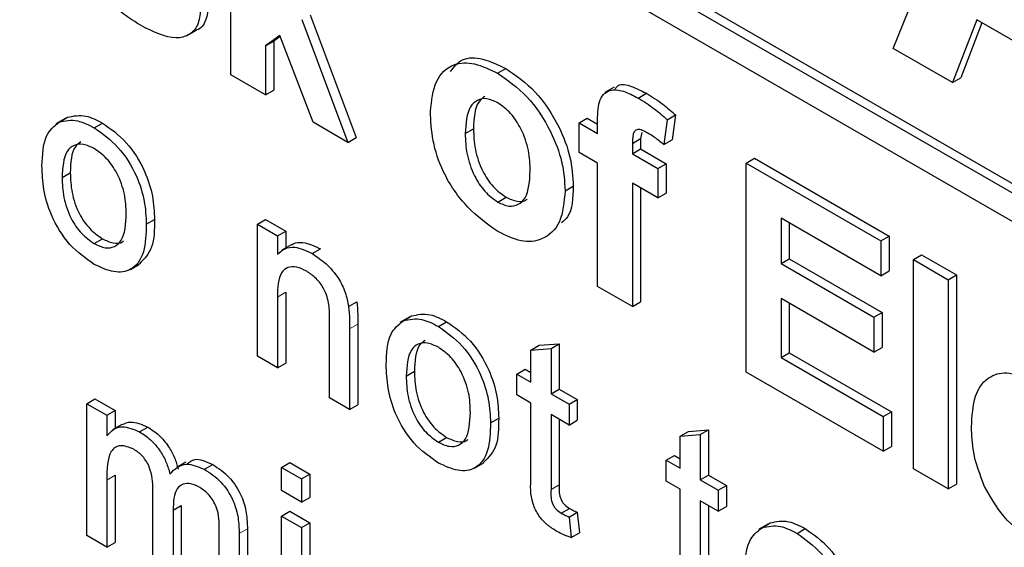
# Paper-space layout 'Blatt2' of a CAD drawing. Header units: millimetres. Extents: x 5 to 418, y 2 to 292.
# Tile 14 of 73: x 106.79 to 109.61, y 186.87 to 188.38. Entities that reach past the tile are written whole.
import ezdxf

# ---------------------------------------------------------------- set-up
doc = ezdxf.new("R2010")
doc.units = ezdxf.units.MM

psp = doc.layouts.new('Blatt2')

# ---------------------------------------------------------------- linework, layer by layer
at = {"color": 7, "linetype": 'Continuous', "lineweight": 25}
for p, q in [((105.9673, 190.0312), (114.8769, 184.8878)), ((105.9438, 190.0176), (114.8769, 184.8606)), ((114.8769, 184.779), (105.9438, 189.9359)), ((109.2936, 188.3013), (109.6055, 189.0739)), ((107.3967, 188.226), (107.3967, 188.8248)), ((107.6241, 188.3972), (107.7559, 188.0458)), ((107.6006, 188.3836), (107.7324, 188.0322)), ((109.5324, 188.3833), (109.4629, 188.2036)), ((109.5474, 188.3747), (109.4864, 188.2172)), ((109.8491, 188.2005), (109.5324, 188.3833)), ((107.2726, 188.3384), (107.2992, 188.3537)), ((107.5375, 188.3382), (107.4964, 188.3086)), ((107.5385, 188.3356), (107.5199, 188.3222)), ((107.6327, 188.0898), (107.5375, 188.3382)), ((107.4964, 188.3086), (107.5199, 188.3222)), ((107.4964, 188.3086), (107.4964, 188.1685)), ((107.5199, 188.3222), (107.5199, 188.1821)), ((109.4629, 188.2036), (109.2936, 188.3013)), ((107.4964, 188.1685), (107.3967, 188.226)), ((108.1609, 188.2301), (108.1844, 188.2437)), ((109.4629, 188.2036), (109.4864, 188.2172)), ((107.4964, 188.1685), (107.5199, 188.1821)), ((108.4947, 188.1903), (108.4681, 188.175)), ((108.5631, 188.1592), (108.5866, 188.1728)), ((108.6465, 188.097), (108.6701, 188.1106)), ((108.6701, 188.1106), (108.6601, 188.0394)), ((106.9226, 188.1002), (106.8961, 188.0849)), ((106.9058, 188.0903), (106.9294, 188.1039)), ((107.0061, 188.074), (107.0296, 188.0876)), ((107.7324, 188.0322), (107.6327, 188.0898)), ((108.3939, 188.088), (108.4174, 188.1016)), ((108.3939, 188.088), (108.447, 188.0572)), ((108.3939, 188.0035), (108.3939, 188.088)), ((108.4174, 188.1016), (108.447, 188.0845)), ((108.447, 188.0572), (108.447, 188.0888)), ((108.6465, 188.097), (108.6365, 188.0258)), ((108.0681, 188.0572), (108.0917, 188.0708)), ((108.5732, 188.0601), (108.5703, 188.043)), ((107.7324, 188.0322), (107.7559, 188.0458)), ((108.5468, 188.0294), (108.5703, 188.043)), ((108.5468, 188.0294), (108.5468, 187.9997)), ((108.5703, 188.043), (108.5703, 188.0133)), ((108.6365, 188.0258), (108.6601, 188.0394)), ((108.447, 187.9728), (108.3939, 188.0035)), ((108.5468, 187.9997), (108.5703, 188.0133)), ((108.5468, 187.9997), (108.6199, 187.9575)), ((108.5703, 188.0133), (108.6435, 187.9711)), ((108.447, 187.6197), (108.447, 187.9728)), ((108.6199, 187.9575), (108.6435, 187.9711)), ((108.6435, 187.9711), (108.6435, 187.8866)), ((108.8725, 187.9728), (108.8961, 187.9865)), ((108.8725, 187.374), (108.8725, 187.9728)), ((108.8725, 187.9728), (109.2581, 187.7503)), ((108.8961, 187.9865), (109.2817, 187.7639)), ((106.914, 187.9317), (106.9376, 187.9453)), ((108.6199, 187.9575), (108.6199, 187.873)), ((108.6199, 187.873), (108.5468, 187.9152)), ((108.5468, 187.9152), (108.5468, 187.5621)), ((108.354, 187.8934), (108.3775, 187.907)), ((108.5703, 187.9016), (108.5703, 187.5757)), ((108.6199, 187.873), (108.6435, 187.8866)), ((108.1614, 187.8613), (108.185, 187.8749)), ((107.1552, 187.7976), (107.1787, 187.8112)), ((107.4732, 187.7976), (107.4968, 187.8113)), ((107.4968, 187.8113), (107.5542, 187.7781)), ((109.2581, 187.6505), (108.9722, 187.8155)), ((108.9722, 187.8155), (108.9722, 187.685)), ((108.9958, 187.8019), (108.9958, 187.6986)), ((107.4732, 187.4197), (107.4732, 187.7976)), ((107.4732, 187.7976), (107.5306, 187.7645)), ((107.5306, 187.7645), (107.5542, 187.7781)), ((107.5542, 187.7781), (107.5542, 187.7294)), ((107.0061, 187.7425), (107.0296, 187.7561)), ((107.5306, 187.7645), (107.5306, 187.7118)), ((109.2581, 187.7503), (109.2817, 187.7639)), ((109.2581, 187.7503), (109.2581, 187.6505)), ((109.2817, 187.7639), (109.2817, 187.6641)), ((107.5699, 187.7384), (107.5433, 187.7231)), ((107.6303, 187.7136), (107.6539, 187.7272)), ((108.9722, 187.685), (108.9958, 187.6986)), ((108.9958, 187.6986), (109.2617, 187.5451)), ((109.3512, 187.6965), (109.3747, 187.7101)), ((109.3512, 187.0977), (109.3512, 187.6965)), ((109.3512, 187.6965), (109.4509, 187.639)), ((109.3747, 187.7101), (109.4745, 187.6526)), ((107.1096, 187.6683), (107.1361, 187.6836)), ((108.9722, 187.685), (109.2382, 187.5315)), ((109.2581, 187.6505), (109.2817, 187.6641)), ((109.4509, 187.639), (109.4745, 187.6526)), ((109.4509, 187.639), (109.4509, 187.0402)), ((109.4745, 187.6526), (109.4745, 187.0538)), ((107.5542, 187.6028), (107.5542, 187.4002)), ((108.5468, 187.5621), (108.447, 187.6197)), ((107.5306, 187.5892), (107.5306, 187.3866)), ((107.7344, 187.5621), (107.7579, 187.5758)), ((108.5468, 187.5621), (108.5703, 187.5757)), ((109.2382, 187.4317), (108.9722, 187.5852)), ((108.9722, 187.5852), (108.9722, 187.4163)), ((108.9958, 187.5716), (108.9958, 187.4299)), ((107.6799, 187.3004), (107.6799, 187.526)), ((107.9078, 187.5315), (107.8813, 187.5162)), ((107.8911, 187.5215), (107.9147, 187.5351)), ((107.9913, 187.5052), (108.0149, 187.5188)), ((109.2382, 187.5315), (109.2617, 187.5451)), ((109.2382, 187.5315), (109.2382, 187.4317)), ((109.2617, 187.5451), (109.2617, 187.4453)), ((107.7373, 187.4985), (107.7373, 187.2673)), ((107.7609, 187.5121), (107.7609, 187.2809)), ((108.2564, 187.4375), (108.2799, 187.4511)), ((108.2564, 187.4375), (108.3138, 187.4421)), ((108.2564, 187.3456), (108.2564, 187.4375)), ((108.2799, 187.4511), (108.3373, 187.4557)), ((108.3138, 187.4421), (108.3373, 187.4557)), ((108.3138, 187.4421), (108.3138, 187.3124)), ((108.3373, 187.4557), (108.3373, 187.326)), ((109.2382, 187.4317), (109.2617, 187.4453)), ((107.5306, 187.3866), (107.4732, 187.4197)), ((108.9722, 187.4163), (108.9958, 187.4299)), ((108.9722, 187.4163), (109.2647, 187.2474)), ((108.9958, 187.4299), (109.2883, 187.261)), ((107.5306, 187.3866), (107.5542, 187.4002)), ((107.8992, 187.363), (107.9228, 187.3766)), ((108.2162, 187.3688), (108.2397, 187.3824)), ((108.2397, 187.3824), (108.2564, 187.3728)), ((108.2162, 187.3091), (108.2162, 187.3688)), ((108.2162, 187.3688), (108.2564, 187.3456)), ((109.2647, 187.1476), (108.8725, 187.374)), ((108.3138, 187.3124), (108.3373, 187.326)), ((108.3373, 187.326), (108.389, 187.2962)), ((106.9848, 187.284), (107.0083, 187.2976)), ((107.0083, 187.2976), (107.0658, 187.2645)), ((107.7373, 187.2673), (107.6799, 187.3004)), ((108.2564, 187.2859), (108.2162, 187.3091)), ((108.3138, 187.3124), (108.3655, 187.2826)), ((108.3655, 187.2826), (108.389, 187.2962)), ((108.389, 187.2962), (108.389, 187.2365)), ((106.9848, 186.9061), (106.9848, 187.284)), ((106.9848, 187.284), (107.0422, 187.2509)), ((107.0422, 187.2509), (107.0658, 187.2645)), ((107.0658, 187.2645), (107.0658, 187.2127)), ((107.7373, 187.2673), (107.7609, 187.2809)), ((108.2564, 187.0738), (108.2564, 187.2859)), ((108.3655, 187.2826), (108.3655, 187.2229)), ((107.0422, 187.2509), (107.0422, 187.1919)), ((108.1404, 187.2288), (108.164, 187.2424)), ((108.3655, 187.2229), (108.3138, 187.2527)), ((108.3138, 187.2527), (108.3138, 187.0383)), ((108.3373, 187.2391), (108.3373, 187.0519)), ((108.3655, 187.2229), (108.389, 187.2365)), ((109.2647, 187.2474), (109.2883, 187.261)), ((109.2647, 187.2474), (109.2647, 187.1476)), ((109.2883, 187.261), (109.2883, 187.1612)), ((107.0853, 187.224), (107.0588, 187.2087)), ((107.1357, 187.2035), (107.1592, 187.2171)), ((108.7071, 187.2046), (108.7645, 187.2091)), ((108.7409, 187.1955), (108.7645, 187.2091)), ((108.7645, 187.2091), (108.7645, 187.0794)), ((107.9913, 187.1737), (108.0149, 187.1873)), ((108.6835, 187.1909), (108.7071, 187.2046)), ((108.6835, 187.1909), (108.7409, 187.1955)), ((108.6835, 187.099), (108.6835, 187.1909)), ((108.7409, 187.1955), (108.7409, 187.0658)), ((109.2647, 187.1476), (109.2883, 187.1612)), ((108.6433, 187.1222), (108.6669, 187.1358)), ((108.6669, 187.1358), (108.6835, 187.1262)), ((107.2687, 187.1167), (107.2422, 187.1014)), ((107.3219, 187.096), (107.3455, 187.1096)), ((107.5421, 187.1015), (107.5657, 187.1151)), ((107.5421, 187.1015), (107.5995, 187.0684)), ((107.5421, 187.0352), (107.5421, 187.1015)), ((107.5657, 187.1151), (107.6231, 187.082)), ((108.0948, 187.0995), (108.1213, 187.1148)), ((108.6433, 187.0625), (108.6433, 187.1222)), ((108.6433, 187.1222), (108.6835, 187.099)), ((109.4509, 187.0402), (109.3512, 187.0977)), ((107.0658, 187.079), (107.0658, 186.8866)), ((107.5995, 187.0684), (107.6231, 187.082)), ((107.5995, 187.0684), (107.5995, 187.0021)), ((107.6231, 187.082), (107.6231, 187.0157)), ((108.7409, 187.0658), (108.7645, 187.0794)), ((108.7645, 187.0794), (108.8162, 187.0496)), ((107.0422, 187.0654), (107.0422, 186.873)), ((108.6835, 187.0393), (108.6433, 187.0625)), ((108.6835, 186.8272), (108.6835, 187.0393)), ((108.7409, 187.0658), (108.7926, 187.036)), ((108.7926, 187.036), (108.8162, 187.0496)), ((108.8162, 187.0496), (108.8162, 186.9899)), ((109.4509, 187.0402), (109.4745, 187.0538)), ((107.1742, 186.7967), (107.1742, 187.0378)), ((107.5995, 187.0021), (107.5421, 187.0352)), ((107.5995, 187.0021), (107.6231, 187.0157)), ((108.7926, 187.036), (108.7926, 186.9763)), ((107.2317, 186.9792), (107.2552, 186.9928)), ((107.2552, 186.9928), (107.2552, 186.7772)), ((108.3429, 186.9707), (108.3665, 186.9843)), ((108.7926, 186.9763), (108.7409, 187.0061)), ((108.7409, 187.0061), (108.7409, 186.7917)), ((108.7645, 186.9925), (108.7645, 186.8053)), ((108.7926, 186.9763), (108.8162, 186.9899)), ((107.2317, 186.9792), (107.2317, 186.7636)), ((107.5421, 186.9623), (107.5657, 186.9759)), ((107.5421, 186.9623), (107.5995, 186.9291)), ((107.5421, 186.5844), (107.5421, 186.9623)), ((107.5657, 186.9759), (107.6231, 186.9427)), ((108.3655, 186.9594), (108.389, 186.973)), ((108.3655, 186.9594), (108.3712, 186.9004)), ((108.389, 186.973), (108.3948, 186.914)), ((107.4447, 186.926), (107.4447, 186.6678)), ((107.5995, 186.9291), (107.6231, 186.9427)), ((107.5995, 186.9291), (107.5995, 186.5512)), ((107.6231, 186.9427), (107.6231, 186.5648)), ((108.9344, 186.9389), (108.9079, 186.9235)), ((108.9177, 186.9289), (108.9412, 186.9425)), ((109.0179, 186.9126), (109.0414, 186.9262)), ((107.0422, 186.873), (106.9848, 186.9061)), ((107.3637, 186.6874), (107.3637, 186.9211)), ((107.4211, 186.9124), (107.4211, 186.6542)), ((108.3712, 186.9004), (108.3948, 186.914)), ((107.0422, 186.873), (107.0658, 186.8866))]:
    psp.add_line(p, q, dxfattribs=at)
at = {"color": 7, "linetype": 'Continuous', "lineweight": 18}
for p, q in [((107.5306, 187.5892), (107.5542, 187.6028)), ((107.7373, 187.4985), (107.7609, 187.5121)), ((107.0422, 187.0654), (107.0658, 187.079)), ((108.3138, 187.0383), (108.3373, 187.0519)), ((107.4211, 186.9124), (107.4447, 186.926))]:
    psp.add_line(p, q, dxfattribs=at)
at = {"color": 7, "linetype": 'Continuous', "lineweight": 25}
for points, knots in [([(107.1386, 188.3673), (107.1166, 188.3813), (107.0725, 188.4091), (107.0151, 188.4716), (106.9749, 188.5431), (106.9636, 188.5876), (106.9579, 188.6098)], [0, 0, 0, 0, 0.280651, 0.560003, 0.779956, 1, 1, 1, 1]), ([(107.3338, 188.4268), (107.3319, 188.411), (107.3282, 188.3794), (107.3117, 188.3572), (107.2994, 188.354), (107.299, 188.354)], [0, 0, 0, 0, 0.493022, 0.986586, 1, 1, 1, 1]), ([(107.3102, 188.4132), (107.3086, 188.397), (107.3052, 188.3645), (107.278, 188.3378), (107.2252, 188.3236), (107.1743, 188.3493), (107.1386, 188.3673)], [0, 0, 0, 0, 0.186725, 0.373655, 0.5608, 1, 1, 1, 1]), ([(107.9684, 188.1209), (107.9719, 188.1515), (107.979, 188.2126), (108.0284, 188.2601), (108.0941, 188.2623), (108.1386, 188.2409), (108.1609, 188.2301)], [0, 0, 0, 0, 0.27995, 0.559147, 0.779424, 1, 1, 1, 1]), ([(108.0257, 188.235), (108.0359, 188.2482), (108.0579, 188.2767), (108.1182, 188.2752), (108.1624, 188.2542), (108.1844, 188.2437)], [0, 0, 0, 0, 0.30151, 0.650518, 1, 1, 1, 1]), ([(108.1609, 188.2301), (108.1898, 188.2101), (108.2476, 188.1702), (108.3121, 188.0717), (108.349, 187.9748), (108.3523, 187.9205), (108.354, 187.8934)], [0, 0, 0, 0, 0.279785, 0.559124, 0.779388, 1, 1, 1, 1]), ([(108.1844, 188.2437), (108.2134, 188.2237), (108.2711, 188.1838), (108.3357, 188.0853), (108.3726, 187.9884), (108.3759, 187.9341), (108.3775, 187.907)], [0, 0, 0, 0, 0.279785, 0.559124, 0.779388, 1, 1, 1, 1]), ([(108.4979, 188.1859), (108.5003, 188.1891), (108.51, 188.2024), (108.5451, 188.1935), (108.5728, 188.1797), (108.5866, 188.1728)], [0, 0, 0, 0, 0.140873, 0.56962, 1, 1, 1, 1]), ([(108.447, 188.0888), (108.447, 188.1099), (108.4469, 188.1517), (108.4765, 188.1865), (108.5206, 188.1812), (108.5489, 188.1665), (108.5631, 188.1592)], [0, 0, 0, 0, 0.281801, 0.55777, 0.778465, 1, 1, 1, 1]), ([(108.5866, 188.1728), (108.6025, 188.1629), (108.6307, 188.1453), (108.658, 188.1212), (108.6701, 188.1106)], [0, 0, 0, 0, 0.559885, 1, 1, 1, 1]), ([(108.1614, 188.1454), (108.1506, 188.1504), (108.1289, 188.1605), (108.1017, 188.1541), (108.0726, 188.1273), (108.07, 188.0861), (108.0681, 188.0572)], [0, 0, 0, 0, 0.186985, 0.373878, 0.561022, 1, 1, 1, 1]), ([(108.1246, 188.1639), (108.1181, 188.159), (108.0951, 188.1414), (108.0931, 188.1004), (108.0917, 188.0708)], [0, 0, 0, 0, 0.278205, 1, 1, 1, 1]), ([(108.2542, 187.9506), (108.2535, 187.9697), (108.252, 188.0077), (108.2321, 188.0669), (108.1995, 188.1181), (108.1741, 188.1363), (108.1614, 188.1454)], [0, 0, 0, 0, 0.2810434, 0.5605532, 0.7804199, 1, 1, 1, 1]), ([(108.5631, 188.1592), (108.5789, 188.1493), (108.6071, 188.1317), (108.6345, 188.1076), (108.6465, 188.097)], [0, 0, 0, 0, 0.559885, 1, 1, 1, 1]), ([(106.9294, 188.1039), (106.9464, 188.1077), (106.9768, 188.1145), (107.0134, 188.0958), (107.0296, 188.0876)], [0, 0, 0, 0, 0.559033, 1, 1, 1, 1]), ([(108.1615, 187.7768), (108.1321, 187.7977), (108.0734, 187.8392), (108.0045, 187.9387), (107.9722, 188.0385), (107.9697, 188.0934), (107.9684, 188.1209)], [0, 0, 0, 0, 0.2801445, 0.5588988, 0.7790531, 1, 1, 1, 1]), ([(106.8566, 187.9647), (106.8579, 187.9964), (106.8602, 188.0529), (106.8919, 188.0789), (106.9058, 188.0903)], [0, 0, 0, 0, 0.560963, 1, 1, 1, 1]), ([(106.9058, 188.0903), (106.9228, 188.0941), (106.9532, 188.1009), (106.9899, 188.0822), (107.0061, 188.074)], [0, 0, 0, 0, 0.559033, 1, 1, 1, 1]), ([(107.0296, 188.0876), (107.0532, 188.071), (107.1002, 188.0379), (107.1513, 187.9553), (107.1758, 187.8767), (107.1777, 187.833), (107.1787, 187.8112)], [0, 0, 0, 0, 0.279556, 0.5586, 0.778991, 1, 1, 1, 1]), ([(107.0061, 188.074), (107.0296, 188.0574), (107.0766, 188.0243), (107.1278, 187.9417), (107.1522, 187.8631), (107.1542, 187.8194), (107.1552, 187.7976)], [0, 0, 0, 0, 0.279556, 0.5586, 0.778991, 1, 1, 1, 1]), ([(108.0681, 188.0572), (108.0689, 188.038), (108.0703, 187.9998), (108.0902, 187.9402), (108.1231, 187.8888), (108.1486, 187.8705), (108.1614, 187.8613)], [0, 0, 0, 0, 0.2810154, 0.5604643, 0.7803935, 1, 1, 1, 1]), ([(108.0917, 188.0708), (108.0924, 188.0516), (108.0939, 188.0134), (108.1138, 187.9539), (108.1467, 187.9024), (108.1722, 187.8841), (108.185, 187.8749)], [0, 0, 0, 0, 0.2810154, 0.5604643, 0.7803935, 1, 1, 1, 1]), ([(108.5888, 188.0598), (108.5842, 188.0623), (108.575, 188.0673), (108.5614, 188.0704), (108.5469, 188.0611), (108.5468, 188.0425), (108.5468, 188.0294)], [0, 0, 0, 0, 0.187802, 0.374953, 0.560679, 1, 1, 1, 1]), ([(108.6365, 188.0258), (108.6277, 188.033), (108.6119, 188.0458), (108.5959, 188.0555), (108.5888, 188.0598)], [0, 0, 0, 0, 0.559847, 1, 1, 1, 1]), ([(107.0061, 188.0143), (106.9955, 188.0193), (106.9745, 188.0294), (106.9471, 188.0255), (106.918, 188.0003), (106.9157, 187.96), (106.914, 187.9317)], [0, 0, 0, 0, 0.187137, 0.374025, 0.561097, 1, 1, 1, 1]), ([(106.968, 188.0335), (106.9623, 188.0294), (106.9401, 188.0135), (106.9387, 187.9745), (106.9376, 187.9453)], [0, 0, 0, 0, 0.254643, 1, 1, 1, 1]), ([(107.0977, 187.8276), (107.097, 187.846), (107.0957, 187.8827), (107.0754, 187.9402), (107.0428, 187.9885), (107.0183, 188.0057), (107.0061, 188.0143)], [0, 0, 0, 0, 0.281064, 0.560316, 0.780174, 1, 1, 1, 1]), ([(107.0061, 187.6828), (106.982, 187.6996), (106.9341, 187.7332), (106.8819, 187.8181), (106.8593, 187.8981), (106.8575, 187.9424), (106.8566, 187.9647)], [0, 0, 0, 0, 0.279616, 0.558371, 0.778858, 1, 1, 1, 1]), ([(106.9376, 187.9453), (106.9383, 187.9267), (106.9397, 187.8895), (106.959, 187.8311), (106.9924, 187.7822), (107.0172, 187.7648), (107.0296, 187.7561)], [0, 0, 0, 0, 0.2811293, 0.560384, 0.7801589, 1, 1, 1, 1]), ([(108.1614, 187.8613), (108.1722, 187.8563), (108.1939, 187.8463), (108.2213, 187.8527), (108.2499, 187.8803), (108.2524, 187.9216), (108.2542, 187.9506)], [0, 0, 0, 0, 0.18693, 0.373819, 0.560978, 1, 1, 1, 1]), ([(106.914, 187.9317), (106.9147, 187.9131), (106.9161, 187.8759), (106.9354, 187.8175), (106.9688, 187.7686), (106.9936, 187.7512), (107.0061, 187.7425)], [0, 0, 0, 0, 0.2811293, 0.560384, 0.7801589, 1, 1, 1, 1]), ([(108.354, 187.8934), (108.3511, 187.8616), (108.3454, 187.7981), (108.2943, 187.7515), (108.2296, 187.7438), (108.1842, 187.7658), (108.1615, 187.7768)], [0, 0, 0, 0, 0.279924, 0.559367, 0.779516, 1, 1, 1, 1]), ([(108.3775, 187.907), (108.3764, 187.873), (108.375, 187.8275), (108.3502, 187.8073), (108.3439, 187.8022)], [0, 0, 0, 0, 0.7467925, 1, 1, 1, 1]), ([(108.185, 187.8749), (108.1956, 187.8702), (108.217, 187.8606), (108.2377, 187.8625), (108.2445, 187.8693), (108.245, 187.8698)], [0, 0, 0, 0, 0.482219, 0.964333, 1, 1, 1, 1]), ([(107.0061, 187.7425), (107.0167, 187.7374), (107.0379, 187.7273), (107.0653, 187.7321), (107.0941, 187.7582), (107.0962, 187.799), (107.0977, 187.8276)], [0, 0, 0, 0, 0.1870444, 0.3739447, 0.5609834, 1, 1, 1, 1]), ([(107.1787, 187.8112), (107.1784, 187.7827), (107.1777, 187.7272), (107.1493, 187.6985), (107.1354, 187.6845)], [0, 0, 0, 0, 0.512915, 1, 1, 1, 1]), ([(107.1552, 187.7976), (107.1543, 187.7699), (107.1527, 187.7147), (107.1178, 187.6641), (107.0632, 187.6564), (107.0251, 187.674), (107.0061, 187.6828)], [0, 0, 0, 0, 0.281033, 0.559513, 0.779602, 1, 1, 1, 1]), ([(107.0296, 187.7561), (107.0401, 187.7513), (107.061, 187.7416), (107.0823, 187.7426), (107.0896, 187.7496), (107.0905, 187.7505)], [0, 0, 0, 0, 0.465388, 0.930416, 1, 1, 1, 1]), ([(107.5705, 187.7374), (107.5722, 187.7388), (107.5809, 187.7458), (107.6087, 187.748), (107.6368, 187.7351), (107.6539, 187.7272)], [0, 0, 0, 0, 0.08724, 0.442807, 1, 1, 1, 1]), ([(107.5306, 187.7118), (107.5374, 187.7179), (107.5508, 187.7301), (107.5848, 187.735), (107.6131, 187.7217), (107.6303, 187.7136)], [0, 0, 0, 0, 0.280554, 0.560815, 1, 1, 1, 1]), ([(107.6303, 187.7136), (107.6437, 187.7046), (107.6703, 187.6867), (107.7048, 187.6469), (107.7263, 187.6021), (107.7317, 187.5755), (107.7344, 187.5621)], [0, 0, 0, 0, 0.280216, 0.559971, 0.779636, 1, 1, 1, 1]), ([(107.6143, 187.6631), (107.6047, 187.6678), (107.5855, 187.677), (107.5595, 187.6761), (107.5321, 187.6538), (107.5312, 187.6159), (107.5306, 187.5892)], [0, 0, 0, 0, 0.187273, 0.374362, 0.56054, 1, 1, 1, 1]), ([(107.6799, 187.526), (107.6798, 187.5395), (107.6797, 187.5662), (107.6679, 187.6096), (107.6417, 187.6445), (107.6235, 187.6569), (107.6143, 187.6631)], [0, 0, 0, 0, 0.28168, 0.559785, 0.779587, 1, 1, 1, 1]), ([(107.7579, 187.5758), (107.759, 187.5636), (107.7609, 187.5419), (107.7609, 187.5212), (107.7609, 187.5121)], [0, 0, 0, 0, 0.5597912, 1, 1, 1, 1]), ([(107.7344, 187.5621), (107.7354, 187.55), (107.7373, 187.5283), (107.7373, 187.5076), (107.7373, 187.4985)], [0, 0, 0, 0, 0.5597912, 1, 1, 1, 1]), ([(107.8418, 187.3959), (107.8431, 187.4276), (107.8454, 187.4842), (107.8771, 187.5101), (107.8911, 187.5215)], [0, 0, 0, 0, 0.560963, 1, 1, 1, 1]), ([(107.8911, 187.5215), (107.9081, 187.5253), (107.9384, 187.5321), (107.9751, 187.5134), (107.9913, 187.5052)], [0, 0, 0, 0, 0.559033, 1, 1, 1, 1]), ([(107.9147, 187.5351), (107.9316, 187.5389), (107.962, 187.5457), (107.9987, 187.527), (108.0149, 187.5188)], [0, 0, 0, 0, 0.559033, 1, 1, 1, 1]), ([(108.0149, 187.5188), (108.0384, 187.5023), (108.0854, 187.4692), (108.1366, 187.3866), (108.161, 187.3079), (108.163, 187.2643), (108.164, 187.2424)], [0, 0, 0, 0, 0.279556, 0.5586, 0.778991, 1, 1, 1, 1]), ([(107.9913, 187.5052), (108.0148, 187.4886), (108.0618, 187.4556), (108.113, 187.373), (108.1375, 187.2943), (108.1394, 187.2507), (108.1404, 187.2288)], [0, 0, 0, 0, 0.279556, 0.5586, 0.778991, 1, 1, 1, 1]), ([(107.9532, 187.4647), (107.9476, 187.4607), (107.9254, 187.4448), (107.9239, 187.4057), (107.9228, 187.3766)], [0, 0, 0, 0, 0.2546432, 1, 1, 1, 1]), ([(107.9913, 187.4455), (107.9808, 187.4506), (107.9597, 187.4606), (107.9323, 187.4568), (107.9033, 187.4315), (107.9009, 187.3912), (107.8992, 187.363)], [0, 0, 0, 0, 0.187137, 0.374025, 0.561097, 1, 1, 1, 1]), ([(108.083, 187.2589), (108.0823, 187.2773), (108.0809, 187.314), (108.0607, 187.3715), (108.028, 187.4197), (108.0035, 187.4369), (107.9913, 187.4455)], [0, 0, 0, 0, 0.281064, 0.560316, 0.780174, 1, 1, 1, 1]), ([(107.9913, 187.114), (107.9673, 187.1308), (107.9193, 187.1644), (107.8672, 187.2494), (107.8446, 187.3293), (107.8427, 187.3737), (107.8418, 187.3959)], [0, 0, 0, 0, 0.279616, 0.558371, 0.778858, 1, 1, 1, 1]), ([(107.9228, 187.3766), (107.9235, 187.3579), (107.9249, 187.3208), (107.9442, 187.2624), (107.9776, 187.2135), (108.0024, 187.196), (108.0149, 187.1873)], [0, 0, 0, 0, 0.281129, 0.560384, 0.780159, 1, 1, 1, 1]), ([(107.8992, 187.363), (107.8999, 187.3443), (107.9013, 187.3072), (107.9206, 187.2488), (107.954, 187.1998), (107.9789, 187.1824), (107.9913, 187.1737)], [0, 0, 0, 0, 0.281129, 0.560384, 0.780159, 1, 1, 1, 1]), ([(109.5174, 187.2173), (109.5191, 187.2485), (109.5225, 187.3107), (109.5643, 187.3652), (109.6248, 187.3781), (109.6685, 187.3575), (109.6903, 187.3472)], [0, 0, 0, 0, 0.280671, 0.559803, 0.779762, 1, 1, 1, 1]), ([(107.9913, 187.1737), (108.0019, 187.1687), (108.0232, 187.1586), (108.0505, 187.1633), (108.0793, 187.1894), (108.0815, 187.2302), (108.083, 187.2589)], [0, 0, 0, 0, 0.187044, 0.373945, 0.560983, 1, 1, 1, 1]), ([(108.164, 187.2424), (108.1636, 187.214), (108.1629, 187.1584), (108.1345, 187.1297), (108.1206, 187.1157)], [0, 0, 0, 0, 0.512915, 1, 1, 1, 1]), ([(107.0422, 187.1919), (107.0482, 187.1987), (107.0602, 187.2122), (107.0911, 187.2224), (107.1188, 187.2107), (107.1357, 187.2035)], [0, 0, 0, 0, 0.28095, 0.561784, 1, 1, 1, 1]), ([(107.0853, 187.2239), (107.0934, 187.2275), (107.1142, 187.2368), (107.1422, 187.2246), (107.1592, 187.2171)], [0, 0, 0, 0, 0.388652, 1, 1, 1, 1]), ([(107.1592, 187.2171), (107.17, 187.2102), (107.1914, 187.1963), (107.2184, 187.1641), (107.2372, 187.1293), (107.2432, 187.1076), (107.2463, 187.0968)], [0, 0, 0, 0, 0.2801764, 0.559511, 0.7796627, 1, 1, 1, 1]), ([(108.1404, 187.2288), (108.1396, 187.2011), (108.138, 187.1459), (108.103, 187.0954), (108.0484, 187.0877), (108.0103, 187.1052), (107.9913, 187.114)], [0, 0, 0, 0, 0.281033, 0.559513, 0.779602, 1, 1, 1, 1]), ([(109.5546, 187.0465), (109.5421, 187.0798), (109.5199, 187.1394), (109.5181, 187.1935), (109.5174, 187.2173)], [0, 0, 0, 0, 0.558866, 1, 1, 1, 1]), ([(107.1357, 187.2035), (107.1464, 187.1966), (107.1678, 187.1827), (107.1949, 187.1505), (107.2136, 187.1157), (107.2197, 187.094), (107.2227, 187.0832)], [0, 0, 0, 0, 0.2801764, 0.559511, 0.7796627, 1, 1, 1, 1]), ([(108.0149, 187.1873), (108.0253, 187.1825), (108.0463, 187.1729), (108.0676, 187.1738), (108.0748, 187.1808), (108.0757, 187.1818)], [0, 0, 0, 0, 0.465388, 0.930416, 1, 1, 1, 1]), ([(107.1192, 187.1534), (107.1061, 187.1587), (107.0864, 187.1668), (107.0653, 187.16), (107.043, 187.1351), (107.0426, 187.0964), (107.0422, 187.0654)], [0, 0, 0, 0, 0.249225, 0.374862, 0.500555, 1, 1, 1, 1]), ([(107.1742, 187.0378), (107.1733, 187.059), (107.1722, 187.0856), (107.1562, 187.1191), (107.1412, 187.1388), (107.128, 187.1476), (107.1192, 187.1534)], [0, 0, 0, 0, 0.4985157, 0.6241345, 0.7496359, 1, 1, 1, 1]), ([(107.2717, 187.1115), (107.2786, 187.1172), (107.2972, 187.1324), (107.3268, 187.1184), (107.3455, 187.1096)], [0, 0, 0, 0, 0.3725221, 1, 1, 1, 1]), ([(107.2227, 187.0832), (107.2369, 187.0967), (107.2624, 187.121), (107.3037, 187.1036), (107.3219, 187.096)], [0, 0, 0, 0, 0.560019, 1, 1, 1, 1]), ([(107.3219, 187.096), (107.3378, 187.0855), (107.3695, 187.0645), (107.4058, 187.0091), (107.4196, 186.9562), (107.4206, 186.927), (107.4211, 186.9124)], [0, 0, 0, 0, 0.280317, 0.558226, 0.778715, 1, 1, 1, 1]), ([(107.3455, 187.1096), (107.3614, 187.0991), (107.3931, 187.0781), (107.4293, 187.0227), (107.4431, 186.9698), (107.4442, 186.9406), (107.4447, 186.926)], [0, 0, 0, 0, 0.280317, 0.558226, 0.778715, 1, 1, 1, 1]), ([(108.3307, 186.9181), (108.3217, 186.9237), (108.3037, 186.9348), (108.2778, 186.9618), (108.253, 187.014), (108.255, 187.0491), (108.2564, 187.0738)], [0, 0, 0, 0, 0.187433, 0.373821, 0.559462, 1, 1, 1, 1]), ([(107.3081, 187.0443), (107.2995, 187.0485), (107.2822, 187.0569), (107.2593, 187.0552), (107.2344, 187.0359), (107.2328, 187.0026), (107.2317, 186.9792)], [0, 0, 0, 0, 0.187283, 0.374334, 0.56118, 1, 1, 1, 1]), ([(107.3637, 186.9211), (107.3641, 186.9433), (107.3646, 186.971), (107.3469, 187.0066), (107.3314, 187.0279), (107.3174, 187.0378), (107.3081, 187.0443)], [0, 0, 0, 0, 0.4990428, 0.6245681, 0.7503081, 1, 1, 1, 1]), ([(108.3138, 187.0383), (108.3131, 187.0263), (108.3121, 187.0112), (108.3211, 186.991), (108.3297, 186.979), (108.3377, 186.974), (108.3429, 186.9707)], [0, 0, 0, 0, 0.499596, 0.625239, 0.750354, 1, 1, 1, 1]), ([(108.3373, 187.0519), (108.3366, 187.0399), (108.3357, 187.0248), (108.3446, 187.0046), (108.3533, 186.9926), (108.3612, 186.9876), (108.3665, 186.9843)], [0, 0, 0, 0, 0.499596, 0.625239, 0.750354, 1, 1, 1, 1]), ([(109.6996, 186.8889), (109.6678, 186.9098), (109.6112, 186.9472), (109.5719, 187.0162), (109.5546, 187.0465)], [0, 0, 0, 0, 0.560391, 1, 1, 1, 1]), ([(108.3665, 186.9843), (108.3707, 186.982), (108.3782, 186.9779), (108.3857, 186.9745), (108.389, 186.973)], [0, 0, 0, 0, 0.559965, 1, 1, 1, 1]), ([(108.3429, 186.9707), (108.3471, 186.9684), (108.3547, 186.9643), (108.3622, 186.9609), (108.3655, 186.9594)], [0, 0, 0, 0, 0.559965, 1, 1, 1, 1]), ([(108.8684, 186.8033), (108.8697, 186.835), (108.872, 186.8915), (108.9037, 186.9175), (108.9177, 186.9289)], [0, 0, 0, 0, 0.560963, 1, 1, 1, 1]), ([(108.9177, 186.9289), (108.9346, 186.9327), (108.965, 186.9395), (109.0017, 186.9208), (109.0179, 186.9126)], [0, 0, 0, 0, 0.559033, 1, 1, 1, 1]), ([(108.9412, 186.9425), (108.9582, 186.9463), (108.9886, 186.9531), (109.0253, 186.9344), (109.0414, 186.9262)], [0, 0, 0, 0, 0.559033, 1, 1, 1, 1]), ([(109.0414, 186.9262), (109.065, 186.9096), (109.112, 186.8765), (109.1631, 186.7939), (109.1876, 186.7153), (109.1896, 186.6717), (109.1905, 186.6498)], [0, 0, 0, 0, 0.279556, 0.5586, 0.778991, 1, 1, 1, 1]), ([(108.3712, 186.9004), (108.3637, 186.903), (108.3503, 186.9076), (108.3367, 186.9149), (108.3307, 186.9181)], [0, 0, 0, 0, 0.5600783, 1, 1, 1, 1]), ([(109.0179, 186.9126), (109.0414, 186.896), (109.0884, 186.8629), (109.1396, 186.7803), (109.164, 186.7017), (109.166, 186.658), (109.167, 186.6362)], [0, 0, 0, 0, 0.279556, 0.5586, 0.778991, 1, 1, 1, 1])]:
    psp.add_open_spline(points, degree=3, knots=knots, dxfattribs=at)

doc.saveas('drawing.dxf')
